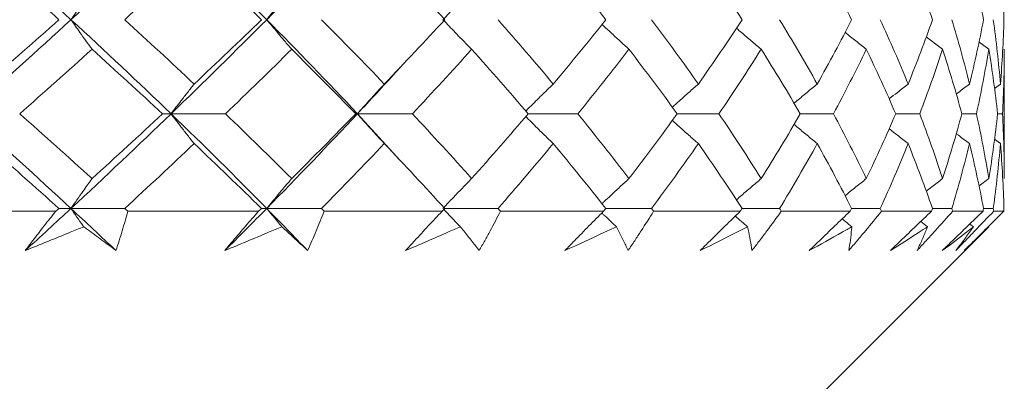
# Model space of a CAD drawing. Header units: inches. Extents: x 1.8 to 31.6, y 1.9 to 20.6.
# Tile 38 of 81: x 17.178 to 17.554, y 9.941 to 10.079. Entities that reach past the tile are written whole.
import ezdxf

# ---------------------------------------------------------------- set-up
doc = ezdxf.new("R2010")
doc.units = ezdxf.units.IN
doc.header["$MEASUREMENT"] = 0

msp = doc.modelspace()

# ---------------------------------------------------------------- linework, layer by layer
at = {"color": 7, "linetype": 'Continuous', "lineweight": 15}
for p, q in [((17.54799, 10.06806), (17.54423, 10.07086)), ((17.5539, 10.01864), (17.5539, 10.06806)), ((17.55242, 10.05476), (17.55018, 10.0531)), ((17.23592, 10.0434), (17.23264, 10.0434)), ((17.23592, 10.0434), (17.25667, 10.0434)), ((17.30704, 10.0434), (17.30638, 10.0434)), ((17.30704, 10.0434), (17.32341, 10.02553)), ((17.30704, 10.0434), (17.32804, 10.0434)), ((17.3722, 10.0434), (17.39114, 10.0434)), ((17.42906, 10.0434), (17.44498, 10.0434)), ((17.47606, 10.0434), (17.48871, 10.0434)), ((17.51246, 10.0434), (17.52164, 10.0434)), ((17.53769, 10.0434), (17.54325, 10.0434)), ((17.55134, 10.0434), (17.55321, 10.0434)), ((17.55242, 10.03201), (17.55015, 10.0337)), ((17.54799, 10.01864), (17.54425, 10.01584)), ((17.19194, 10.00614), (17.13788, 10.00614)), ((17.19315, 10.00723), (17.19773, 10.00723)), ((17.21823, 10.00723), (17.19773, 10.00723)), ((17.26932, 10.00614), (17.21941, 10.00614)), ((17.27241, 10.00723), (17.27043, 10.00723)), ((17.27241, 10.00723), (17.29332, 10.00723)), ((17.33936, 10.00614), (17.29439, 10.00614)), ((17.34035, 10.00723), (17.36069, 10.00723)), ((17.40096, 10.00614), (17.36163, 10.00614)), ((17.40181, 10.00723), (17.41927, 10.00723)), ((17.45314, 10.00614), (17.42008, 10.00614)), ((17.45385, 10.00723), (17.46816, 10.00723)), ((17.49508, 10.00614), (17.46881, 10.00614)), ((17.49563, 10.00723), (17.50656, 10.00723)), ((17.52612, 10.00614), (17.50706, 10.00614)), ((17.5265, 10.00723), (17.53389, 10.00723)), ((17.54577, 10.00614), (17.53421, 10.00614)), ((17.54598, 10.00723), (17.5497, 10.00723)), ((17.55372, 10.00614), (17.54985, 10.00614)), ((17.4289, 9.88114), (17.54799, 10.00023)), ((17.54212, 10.00023), (17.54074, 10.00129)), ((17.54799, 10.00023), (17.54786, 10.00032))]:
    msp.add_line(p, q, dxfattribs=at)
for points in [[(17.15799, 10.11504), (17.17147, 10.10316), (17.18471, 10.09134), (17.19773, 10.07937)], [(17.23592, 10.11504), (17.22347, 10.10316), (17.21076, 10.09134), (17.19773, 10.07937)], [(17.23592, 10.11504), (17.24837, 10.10316), (17.26052, 10.09134), (17.27241, 10.07937)], [(17.30704, 10.11504), (17.29582, 10.10316), (17.2843, 10.09134), (17.27241, 10.07937)], [(17.16522, 10.10382), (17.17462, 10.09572), (17.18394, 10.08757), (17.19315, 10.07937)], [(17.24474, 10.10382), (17.23605, 10.09572), (17.22721, 10.08757), (17.21823, 10.07937)], [(17.24474, 10.10382), (17.25342, 10.09572), (17.26199, 10.08757), (17.27043, 10.07937)], [(17.31731, 10.10382), (17.32514, 10.09572), (17.33282, 10.08757), (17.34035, 10.07937)], [(17.38179, 10.10382), (17.38863, 10.09572), (17.39531, 10.08757), (17.40181, 10.07937)], [(17.43715, 10.10382), (17.4429, 10.09572), (17.44847, 10.08757), (17.45385, 10.07937)], [(17.48252, 10.10382), (17.48709, 10.09572), (17.49146, 10.08757), (17.49563, 10.07937)], [(17.51719, 10.10382), (17.52051, 10.09572), (17.52362, 10.08757), (17.5265, 10.07937)], [(17.54062, 10.10382), (17.54263, 10.09572), (17.54442, 10.08757), (17.54598, 10.07937)], [(17.55242, 10.10382), (17.55309, 10.09572), (17.55354, 10.08757), (17.55375, 10.07937)], [(17.19773, 10.07937), (17.18476, 10.06745), (17.1715, 10.05545), (17.15799, 10.0434)], [(17.19315, 10.07937), (17.18397, 10.07121), (17.17465, 10.063), (17.16522, 10.05476)], [(17.19773, 10.07937), (17.2107, 10.06745), (17.22345, 10.05545), (17.23592, 10.0434)], [(17.21823, 10.07937), (17.22719, 10.07121), (17.23603, 10.063), (17.24474, 10.05476)], [(17.27241, 10.07937), (17.26057, 10.06745), (17.2484, 10.05545), (17.23592, 10.0434)], [(17.27043, 10.07937), (17.26202, 10.07121), (17.25345, 10.063), (17.24474, 10.05476)], [(17.27241, 10.07937), (17.28424, 10.06745), (17.2958, 10.05545), (17.30704, 10.0434)], [(17.29332, 10.07937), (17.30146, 10.07121), (17.30946, 10.063), (17.31731, 10.05476)], [(17.34035, 10.07937), (17.33285, 10.07121), (17.32516, 10.063), (17.31731, 10.05476)], [(17.36069, 10.07937), (17.36788, 10.07121), (17.37492, 10.063), (17.38179, 10.05476)], [(17.40181, 10.07937), (17.39533, 10.07121), (17.38865, 10.063), (17.38179, 10.05476)], [(17.41927, 10.07937), (17.42541, 10.07121), (17.43137, 10.063), (17.43715, 10.05476)], [(17.45385, 10.07937), (17.44849, 10.07121), (17.44292, 10.063), (17.43715, 10.05476)], [(17.46816, 10.07937), (17.47314, 10.07121), (17.47793, 10.063), (17.48252, 10.05476)], [(17.49563, 10.07937), (17.49148, 10.07121), (17.48711, 10.063), (17.48252, 10.05476)], [(17.50656, 10.07937), (17.51032, 10.07121), (17.51386, 10.063), (17.51719, 10.05476)], [(17.5265, 10.07937), (17.52362, 10.07121), (17.52052, 10.063), (17.51719, 10.05476)], [(17.53389, 10.07937), (17.53635, 10.07121), (17.5386, 10.063), (17.54062, 10.05476)], [(17.54598, 10.07937), (17.54442, 10.07121), (17.54263, 10.063), (17.54062, 10.05476)], [(17.5497, 10.07937), (17.55084, 10.07121), (17.55174, 10.063), (17.55242, 10.05476)], [(17.55375, 10.07937), (17.55354, 10.07121), (17.5531, 10.063), (17.55242, 10.05476)], [(17.20577, 10.06806), (17.1967, 10.05987), (17.18749, 10.05165), (17.17816, 10.0434)], [(17.20577, 10.06806), (17.21484, 10.05987), (17.2238, 10.05165), (17.23264, 10.0434)], [(17.28197, 10.06806), (17.27369, 10.05987), (17.26525, 10.05165), (17.25667, 10.0434)], [(17.28197, 10.06806), (17.29025, 10.05987), (17.29839, 10.05165), (17.30638, 10.0434)], [(17.35063, 10.06806), (17.34327, 10.05987), (17.33574, 10.05165), (17.32804, 10.0434)], [(17.35063, 10.06806), (17.35798, 10.05987), (17.36518, 10.05165), (17.3722, 10.0434)], [(17.41066, 10.06806), (17.40435, 10.05987), (17.39784, 10.05165), (17.39114, 10.0434)], [(17.41066, 10.06806), (17.41698, 10.05987), (17.42311, 10.05165), (17.42906, 10.0434)], [(17.46113, 10.06806), (17.45595, 10.05987), (17.45057, 10.05165), (17.44498, 10.0434)], [(17.46113, 10.06806), (17.46631, 10.05987), (17.47129, 10.05165), (17.47606, 10.0434)], [(17.50123, 10.06806), (17.49728, 10.05987), (17.4931, 10.05165), (17.48871, 10.0434)], [(17.50123, 10.06806), (17.50519, 10.05987), (17.50893, 10.05165), (17.51246, 10.0434)], [(17.53034, 10.06806), (17.52767, 10.05987), (17.52477, 10.05165), (17.52164, 10.0434)], [(17.53034, 10.06806), (17.53301, 10.05987), (17.53546, 10.05165), (17.53769, 10.0434)], [(17.54799, 10.06806), (17.54664, 10.05987), (17.54506, 10.05165), (17.54325, 10.0434)], [(17.54799, 10.06806), (17.54933, 10.05987), (17.55045, 10.05165), (17.55134, 10.0434)], [(17.5539, 10.06806), (17.5539, 10.05987), (17.55367, 10.05165), (17.55321, 10.0434)], [(17.15799, 10.0434), (17.17146, 10.03138), (17.18473, 10.01931), (17.19773, 10.00723)], [(17.17816, 10.0434), (17.18747, 10.03516), (17.19668, 10.02691), (17.20577, 10.01864)], [(17.23592, 10.0434), (17.22348, 10.03138), (17.21074, 10.01931), (17.19773, 10.00723)], [(17.23264, 10.0434), (17.22382, 10.03516), (17.21486, 10.02691), (17.20577, 10.01864)], [(17.23592, 10.0434), (17.24836, 10.03138), (17.26054, 10.01931), (17.27241, 10.00723)], [(17.25667, 10.0434), (17.26524, 10.03516), (17.27367, 10.02691), (17.28197, 10.01864)], [(17.30704, 10.0434), (17.29583, 10.03138), (17.28428, 10.01931), (17.27241, 10.00723)], [(17.30638, 10.0434), (17.2984, 10.03516), (17.29026, 10.02691), (17.28197, 10.01864)], [(17.32804, 10.0434), (17.33573, 10.03516), (17.34326, 10.02691), (17.35063, 10.01864)], [(17.3722, 10.0434), (17.36519, 10.03516), (17.35799, 10.02691), (17.35063, 10.01864)], [(17.39114, 10.0434), (17.39783, 10.03516), (17.40434, 10.02691), (17.41066, 10.01864)], [(17.42906, 10.0434), (17.42313, 10.03516), (17.41699, 10.02691), (17.41066, 10.01864)], [(17.44498, 10.0434), (17.45056, 10.03516), (17.45594, 10.02691), (17.46113, 10.01864)], [(17.47606, 10.0434), (17.4713, 10.03516), (17.46632, 10.02691), (17.46113, 10.01864)], [(17.48871, 10.0434), (17.49309, 10.03516), (17.49727, 10.02691), (17.50123, 10.01864)], [(17.51246, 10.0434), (17.50894, 10.03516), (17.50519, 10.02691), (17.50123, 10.01864)], [(17.52164, 10.0434), (17.52476, 10.03516), (17.52766, 10.02691), (17.53034, 10.01864)], [(17.53769, 10.0434), (17.53547, 10.03516), (17.53301, 10.02691), (17.53034, 10.01864)], [(17.54325, 10.0434), (17.54506, 10.03516), (17.54664, 10.02691), (17.54799, 10.01864)], [(17.55134, 10.0434), (17.55045, 10.03516), (17.54934, 10.02691), (17.54799, 10.01864)], [(17.55321, 10.0434), (17.55367, 10.03516), (17.5539, 10.02691), (17.5539, 10.01864)], [(17.16522, 10.03201), (17.17464, 10.02376), (17.18395, 10.0155), (17.19315, 10.00723)], [(17.24474, 10.03201), (17.23604, 10.02376), (17.2272, 10.0155), (17.21823, 10.00723)], [(17.24474, 10.03201), (17.25344, 10.02376), (17.262, 10.0155), (17.27043, 10.00723)], [(17.31731, 10.03201), (17.30947, 10.02376), (17.30147, 10.0155), (17.29332, 10.00723)], [(17.31731, 10.03201), (17.32515, 10.02376), (17.33283, 10.0155), (17.34035, 10.00723)], [(17.38179, 10.03201), (17.37493, 10.02376), (17.3679, 10.0155), (17.36069, 10.00723)], [(17.38179, 10.03201), (17.38864, 10.02376), (17.39532, 10.0155), (17.40181, 10.00723)], [(17.43715, 10.03201), (17.43139, 10.02376), (17.42543, 10.0155), (17.41927, 10.00723)], [(17.43715, 10.03201), (17.44291, 10.02376), (17.44848, 10.0155), (17.45385, 10.00723)], [(17.48252, 10.03201), (17.47794, 10.02376), (17.47315, 10.0155), (17.46816, 10.00723)], [(17.48252, 10.03201), (17.4871, 10.02376), (17.49147, 10.0155), (17.49563, 10.00723)], [(17.51719, 10.03201), (17.51387, 10.02376), (17.51033, 10.0155), (17.50656, 10.00723)], [(17.51719, 10.03201), (17.52051, 10.02376), (17.52362, 10.0155), (17.5265, 10.00723)], [(17.54062, 10.03201), (17.5386, 10.02376), (17.53636, 10.0155), (17.53389, 10.00723)], [(17.54062, 10.03201), (17.54263, 10.02376), (17.54442, 10.0155), (17.54598, 10.00723)], [(17.55242, 10.03201), (17.55175, 10.02376), (17.55084, 10.0155), (17.5497, 10.00723)], [(17.55242, 10.03201), (17.5531, 10.02376), (17.55354, 10.0155), (17.55375, 10.00723)], [(17.19773, 10.00723), (17.19196, 10.00187), (17.18614, 9.9965), (17.18027, 9.99114)], [(17.19315, 10.00723), (17.19275, 10.00686), (17.19235, 10.0065), (17.19194, 10.00614)], [(17.19773, 10.00723), (17.2035, 10.00187), (17.20922, 9.9965), (17.21489, 9.99114)], [(17.21823, 10.00723), (17.21862, 10.00686), (17.21902, 10.0065), (17.21941, 10.00614)], [(17.27241, 10.00723), (17.26714, 10.00187), (17.26181, 9.9965), (17.25643, 9.99114)], [(17.27043, 10.00723), (17.27006, 10.00686), (17.26969, 10.0065), (17.26932, 10.00614)], [(17.27241, 10.00723), (17.27767, 10.00187), (17.28288, 9.9965), (17.28802, 9.99114)], [(17.29332, 10.00723), (17.29368, 10.00686), (17.29403, 10.0065), (17.29439, 10.00614)], [(17.34035, 10.00723), (17.34002, 10.00686), (17.33969, 10.0065), (17.33936, 10.00614)], [(17.36069, 10.00723), (17.361, 10.00686), (17.36132, 10.0065), (17.36163, 10.00614)], [(17.40181, 10.00723), (17.40153, 10.00686), (17.40124, 10.0065), (17.40096, 10.00614)], [(17.41927, 10.00723), (17.41954, 10.00686), (17.41981, 10.0065), (17.42008, 10.00614)], [(17.45385, 10.00723), (17.45361, 10.00686), (17.45338, 10.0065), (17.45314, 10.00614)], [(17.46816, 10.00723), (17.46838, 10.00686), (17.46859, 10.0065), (17.46881, 10.00614)], [(17.49563, 10.00723), (17.49545, 10.00686), (17.49526, 10.0065), (17.49508, 10.00614)], [(17.50656, 10.00723), (17.50673, 10.00686), (17.50689, 10.0065), (17.50706, 10.00614)], [(17.5265, 10.00723), (17.52638, 10.00686), (17.52625, 10.0065), (17.52612, 10.00614)], [(17.53389, 10.00723), (17.534, 10.00686), (17.5341, 10.0065), (17.53421, 10.00614)], [(17.54598, 10.00723), (17.54591, 10.00686), (17.54584, 10.0065), (17.54577, 10.00614)], [(17.5497, 10.00723), (17.54975, 10.00686), (17.5498, 10.0065), (17.54985, 10.00614)], [(17.55375, 10.00723), (17.55374, 10.00686), (17.55373, 10.0065), (17.55372, 10.00614)]]:
    msp.add_open_spline(points, degree=3, dxfattribs=at)
for points, knots in [([(17.20577, 10.09065), (17.205, 10.0896), (17.20423, 10.08854), (17.20346, 10.08748), (17.20269, 10.08641), (17.20192, 10.08535), (17.20116, 10.08427), (17.20001, 10.08265), (17.19887, 10.08102), (17.19773, 10.07937)], [0, 0, 0, 0, 0.0001359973, 0.0001359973, 0.0001359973, 0.0002719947, 0.0002719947, 0.0002719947, 0.0004766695, 0.0004766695, 0.0004766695, 0.0004766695]), ([(17.28197, 10.09065), (17.28105, 10.0896), (17.28013, 10.08854), (17.27922, 10.08748), (17.2783, 10.08641), (17.27739, 10.08535), (17.27649, 10.08427), (17.27512, 10.08265), (17.27376, 10.08102), (17.27241, 10.07937)], [0, 0, 0, 0, 0.0001359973, 0.0001359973, 0.0001359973, 0.0002719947, 0.0002719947, 0.0002719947, 0.0004766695, 0.0004766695, 0.0004766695, 0.0004766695]), ([(17.35063, 10.09065), (17.34958, 10.0896), (17.34853, 10.08854), (17.34748, 10.08748), (17.34644, 10.08641), (17.34539, 10.08535), (17.34436, 10.08427), (17.34279, 10.08265), (17.34124, 10.08102), (17.33969, 10.07937)], [0, 0, 0, 0, 0.0001359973, 0.0001359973, 0.0001359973, 0.0002719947, 0.0002719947, 0.0002719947, 0.0004766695, 0.0004766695, 0.0004766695, 0.0004766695]), ([(17.20577, 10.06806), (17.205, 10.06912), (17.20423, 10.07018), (17.20346, 10.07124), (17.2027, 10.07231), (17.20193, 10.07338), (17.20117, 10.07446), (17.20002, 10.07608), (17.19887, 10.07772), (17.19773, 10.07937)], [0, 0, 0, 0, 0.0001359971, 0.0001359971, 0.0001359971, 0.0002719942, 0.0002719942, 0.0002719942, 0.00047718, 0.00047718, 0.00047718, 0.00047718]), ([(17.28197, 10.06806), (17.28105, 10.06912), (17.28014, 10.07018), (17.27922, 10.07124), (17.27831, 10.07231), (17.2774, 10.07338), (17.27649, 10.07446), (17.27513, 10.07608), (17.27376, 10.07772), (17.27241, 10.07937)], [0, 0, 0, 0, 0.0001359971, 0.0001359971, 0.0001359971, 0.0002719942, 0.0002719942, 0.0002719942, 0.00047718, 0.00047718, 0.00047718, 0.00047718]), ([(17.35063, 10.06806), (17.34958, 10.06912), (17.34853, 10.07018), (17.34749, 10.07124), (17.34644, 10.07231), (17.3454, 10.07338), (17.34437, 10.07446), (17.3428, 10.07608), (17.34124, 10.07772), (17.33969, 10.07937)], [0, 0, 0, 0, 0.0001359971, 0.0001359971, 0.0001359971, 0.0002719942, 0.0002719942, 0.0002719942, 0.00047718, 0.00047718, 0.00047718, 0.00047718]), ([(17.41066, 10.06806), (17.4095, 10.06912), (17.40717, 10.07124), (17.404, 10.07419), (17.40173, 10.07631), (17.40063, 10.07737), (17.40039, 10.0776)], [0, 0, 0, 0, 0.3370691, 0.6741382, 0.9284089, 1, 1, 1, 1]), ([(17.46113, 10.06806), (17.45987, 10.06912), (17.45735, 10.07124), (17.4542, 10.07393), (17.45232, 10.07557), (17.45168, 10.07613)], [0, 0, 0, 0, 0.397477, 0.794954, 1, 1, 1, 1]), ([(17.50123, 10.06806), (17.4999, 10.06912), (17.49722, 10.07124), (17.49452, 10.07341), (17.49316, 10.07453), (17.49312, 10.07456)], [0, 0, 0, 0, 0.49199, 0.983981, 1, 1, 1, 1]), ([(17.53034, 10.06806), (17.52894, 10.06912), (17.52686, 10.0707), (17.52479, 10.07231), (17.52411, 10.07284)], [0, 0, 0, 0, 0.668034, 1, 1, 1, 1]), ([(17.32341, 10.06121), (17.32283, 10.06056), (17.31753, 10.05464), (17.31198, 10.0487), (17.30704, 10.0434)], [0, 0, 0, 0, 0.108619, 1, 1, 1, 1]), ([(17.24474, 10.05476), (17.24389, 10.05371), (17.24305, 10.05265), (17.24221, 10.05158), (17.24137, 10.05051), (17.24053, 10.04943), (17.2397, 10.04835), (17.23843, 10.04671), (17.23717, 10.04506), (17.23592, 10.0434)], [0, 0, 0, 0, 0.0001359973, 0.0001359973, 0.0001359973, 0.0002719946, 0.0002719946, 0.0002719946, 0.0004780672, 0.0004780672, 0.0004780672, 0.0004780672]), ([(17.31731, 10.05476), (17.31633, 10.05371), (17.31534, 10.05265), (17.31437, 10.05158), (17.31339, 10.05051), (17.31241, 10.04943), (17.31144, 10.04835), (17.30997, 10.04671), (17.3085, 10.04506), (17.30704, 10.0434)], [0, 0, 0, 0, 0.0001359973, 0.0001359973, 0.0001359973, 0.0002719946, 0.0002719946, 0.0002719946, 0.0004780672, 0.0004780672, 0.0004780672, 0.0004780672]), ([(17.38179, 10.05476), (17.38068, 10.0537), (17.37847, 10.05158), (17.37544, 10.04862), (17.37305, 10.04624), (17.37176, 10.04494), (17.37129, 10.04446)], [0, 0, 0, 0, 0.3134192, 0.6268385, 0.8642894, 1, 1, 1, 1]), ([(17.43715, 10.05476), (17.43593, 10.05371), (17.43472, 10.05265), (17.43351, 10.05158), (17.43231, 10.05051), (17.4311, 10.04943), (17.42991, 10.04835), (17.42901, 10.04754), (17.42811, 10.04673), (17.42722, 10.04592)], [0, 0, 0, 0, 0.0001359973, 0.0001359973, 0.0001359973, 0.0002719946, 0.0002719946, 0.0002719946, 0.000373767, 0.000373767, 0.000373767, 0.000373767]), ([(17.48252, 10.05476), (17.48122, 10.0537), (17.47862, 10.05158), (17.47568, 10.04913), (17.47404, 10.04774), (17.47368, 10.04744)], [0, 0, 0, 0, 0.438298, 0.876596, 1, 1, 1, 1]), ([(17.51719, 10.05476), (17.51583, 10.05371), (17.5134, 10.05183), (17.51101, 10.04992), (17.50996, 10.04908)], [0, 0, 0, 0, 0.564106, 1, 1, 1, 1]), ([(17.54062, 10.05476), (17.5392, 10.05371), (17.53751, 10.05244), (17.53584, 10.05115), (17.53556, 10.05094)], [0, 0, 0, 0, 0.834736, 1, 1, 1, 1]), ([(17.24474, 10.03201), (17.24389, 10.03307), (17.24305, 10.03413), (17.24221, 10.0352), (17.24137, 10.03628), (17.24054, 10.03735), (17.2397, 10.03843), (17.23844, 10.04007), (17.23718, 10.04173), (17.23592, 10.0434)], [0, 0, 0, 0, 0.0001359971, 0.0001359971, 0.0001359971, 0.0002719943, 0.0002719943, 0.0002719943, 0.0004783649, 0.0004783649, 0.0004783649, 0.0004783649]), ([(17.31731, 10.03201), (17.31633, 10.03307), (17.31535, 10.03413), (17.31437, 10.0352), (17.31339, 10.03628), (17.31242, 10.03735), (17.31145, 10.03843), (17.30997, 10.04007), (17.3085, 10.04173), (17.30704, 10.0434)], [0, 0, 0, 0, 0.0001359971, 0.0001359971, 0.0001359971, 0.0002719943, 0.0002719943, 0.0002719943, 0.0004783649, 0.0004783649, 0.0004783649, 0.0004783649]), ([(17.38179, 10.03201), (17.38068, 10.03307), (17.37847, 10.0352), (17.37545, 10.03817), (17.37305, 10.04055), (17.37176, 10.04186), (17.37128, 10.04233)], [0, 0, 0, 0, 0.3131868, 0.6263737, 0.8639925, 1, 1, 1, 1]), ([(17.43715, 10.03201), (17.43593, 10.03307), (17.43472, 10.03413), (17.43352, 10.0352), (17.43231, 10.03628), (17.43111, 10.03735), (17.42991, 10.03843), (17.42901, 10.03925), (17.42811, 10.04006), (17.42722, 10.04088)], [0, 0, 0, 0, 0.0001359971, 0.0001359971, 0.0001359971, 0.0002719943, 0.0002719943, 0.0002719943, 0.000374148, 0.000374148, 0.000374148, 0.000374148]), ([(17.48252, 10.03201), (17.48122, 10.03307), (17.47863, 10.0352), (17.47568, 10.03766), (17.47404, 10.03905), (17.47367, 10.03936)], [0, 0, 0, 0, 0.4376274, 0.8752548, 1, 1, 1, 1]), ([(17.51719, 10.03201), (17.51583, 10.03307), (17.5134, 10.03496), (17.511, 10.03688), (17.50995, 10.03771)], [0, 0, 0, 0, 0.562692, 1, 1, 1, 1]), ([(17.54062, 10.03201), (17.53921, 10.03307), (17.53751, 10.03435), (17.53582, 10.03564), (17.53554, 10.03586)], [0, 0, 0, 0, 0.8307501, 1, 1, 1, 1]), ([(17.19773, 10.00723), (17.19849, 10.00833), (17.19924, 10.00942), (17.2, 10.01051), (17.20076, 10.0116), (17.20151, 10.01269), (17.20228, 10.01376), (17.20344, 10.0154), (17.2046, 10.01703), (17.20577, 10.01864)], [0, 0, 0, 0, 0.0001359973, 0.0001359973, 0.0001359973, 0.0002719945, 0.0002719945, 0.0002719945, 0.000478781, 0.000478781, 0.000478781, 0.000478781]), ([(17.28197, 10.01864), (17.28105, 10.01758), (17.28014, 10.01651), (17.27923, 10.01544), (17.27832, 10.01437), (17.27741, 10.01329), (17.27651, 10.01221), (17.27514, 10.01056), (17.27377, 10.0089), (17.27241, 10.00723)], [0, 0, 0, 0, 0.0001359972, 0.0001359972, 0.0001359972, 0.0002719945, 0.0002719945, 0.0002719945, 0.0004787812, 0.0004787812, 0.0004787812, 0.0004787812]), ([(17.35063, 10.01864), (17.34958, 10.01758), (17.34854, 10.01651), (17.3475, 10.01544), (17.34646, 10.01437), (17.34542, 10.01329), (17.34438, 10.01221), (17.34281, 10.01056), (17.34125, 10.0089), (17.33969, 10.00723)], [0, 0, 0, 0, 0.0001359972, 0.0001359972, 0.0001359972, 0.0002719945, 0.0002719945, 0.0002719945, 0.0004787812, 0.0004787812, 0.0004787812, 0.0004787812]), ([(17.41066, 10.01864), (17.4095, 10.01758), (17.40718, 10.01545), (17.40401, 10.01247), (17.40174, 10.01033), (17.40063, 10.00925), (17.40039, 10.00902)], [0, 0, 0, 0, 0.336024, 0.672049, 0.927508, 1, 1, 1, 1]), ([(17.46113, 10.01864), (17.45987, 10.01758), (17.45736, 10.01545), (17.45422, 10.01273), (17.45233, 10.01107), (17.45168, 10.0105)], [0, 0, 0, 0, 0.3963976, 0.7927953, 1, 1, 1, 1]), ([(17.50123, 10.01864), (17.4999, 10.01758), (17.49724, 10.01545), (17.49454, 10.01326), (17.49317, 10.01213), (17.49313, 10.01209)], [0, 0, 0, 0, 0.491003, 0.982006, 1, 1, 1, 1]), ([(17.53034, 10.01864), (17.52895, 10.01758), (17.52687, 10.01599), (17.52481, 10.01437), (17.52412, 10.01383)], [0, 0, 0, 0, 0.667652, 1, 1, 1, 1]), ([(17.18027, 9.99114), (17.18121, 9.9924), (17.18216, 9.99365), (17.18311, 9.9949), (17.18455, 9.99678), (17.186, 9.99866), (17.18747, 10.00053), (17.18894, 10.0024), (17.19043, 10.00427), (17.19194, 10.00614)], [0, 0, 0, 0, 0.0001378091, 0.0001378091, 0.0001378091, 0.000344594, 0.000344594, 0.000344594, 0.0005514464, 0.0005514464, 0.0005514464, 0.0005514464]), ([(17.19773, 10.00723), (17.19849, 10.00612), (17.19924, 10.00503), (17.2, 10.00394), (17.20075, 10.00285), (17.20151, 10.00176), (17.20228, 10.00069), (17.20238, 10.00053), (17.20249, 10.00038), (17.2026, 10.00023)], [0, 0, 0, 0, 0.0001359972, 0.0001359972, 0.0001359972, 0.0002719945, 0.0002719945, 0.0002719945, 0.0002913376, 0.0002913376, 0.0002913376, 0.0002913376]), ([(17.21941, 10.00614), (17.21873, 10.00365), (17.21802, 10.00116), (17.21727, 9.99866), (17.21689, 9.99741), (17.21651, 9.99616), (17.21611, 9.9949), (17.21571, 9.99365), (17.21531, 9.9924), (17.21489, 9.99114)], [0, 0, 0, 0, 0.0002756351, 0.0002756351, 0.0002756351, 0.0004135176, 0.0004135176, 0.0004135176, 0.0005514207, 0.0005514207, 0.0005514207, 0.0005514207]), ([(17.25643, 9.99114), (17.25747, 9.9924), (17.25852, 9.99365), (17.25958, 9.9949), (17.26117, 9.99678), (17.26278, 9.99866), (17.2644, 10.00053), (17.26603, 10.0024), (17.26767, 10.00427), (17.26932, 10.00614)], [0, 0, 0, 0, 0.0001378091, 0.0001378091, 0.0001378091, 0.000344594, 0.000344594, 0.000344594, 0.0005514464, 0.0005514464, 0.0005514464, 0.0005514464]), ([(17.2782, 10.00023), (17.27764, 10.0009), (17.27707, 10.00157), (17.27651, 10.00224), (17.27514, 10.00389), (17.27377, 10.00555), (17.27241, 10.00723)], [0.0001875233, 0.0001875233, 0.0001875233, 0.0001875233, 0.0002719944, 0.0002719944, 0.0002719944, 0.0004788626, 0.0004788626, 0.0004788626, 0.0004788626]), ([(17.29439, 10.00614), (17.2934, 10.00365), (17.29238, 10.00116), (17.29132, 9.99866), (17.29079, 9.99741), (17.29025, 9.99616), (17.2897, 9.9949), (17.28915, 9.99365), (17.28859, 9.9924), (17.28802, 9.99114)], [0, 0, 0, 0, 0.0002756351, 0.0002756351, 0.0002756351, 0.0004135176, 0.0004135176, 0.0004135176, 0.0005514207, 0.0005514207, 0.0005514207, 0.0005514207]), ([(17.32545, 9.99114), (17.32658, 9.9924), (17.32772, 9.99365), (17.32887, 9.9949), (17.33059, 9.99678), (17.33233, 9.99866), (17.33407, 10.00053), (17.33582, 10.0024), (17.33759, 10.00427), (17.33936, 10.00614)], [0, 0, 0, 0, 0.0001378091, 0.0001378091, 0.0001378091, 0.000344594, 0.000344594, 0.000344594, 0.0005514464, 0.0005514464, 0.0005514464, 0.0005514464]), ([(17.34632, 10.00023), (17.34567, 10.0009), (17.34424, 10.00239), (17.34214, 10.0046), (17.34069, 10.00615), (17.34003, 10.00687)], [0, 0, 0, 0, 0.305434, 0.679424, 1, 1, 1, 1]), ([(17.36163, 10.00614), (17.36035, 10.00365), (17.35903, 10.00116), (17.35768, 9.99866), (17.357, 9.99741), (17.35632, 9.99616), (17.35562, 9.9949), (17.35493, 9.99365), (17.35423, 9.9924), (17.35352, 9.99114)], [0, 0, 0, 0, 0.0002756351, 0.0002756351, 0.0002756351, 0.0004135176, 0.0004135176, 0.0004135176, 0.0005514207, 0.0005514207, 0.0005514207, 0.0005514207]), ([(17.38625, 9.99114), (17.38745, 9.9924), (17.38866, 9.99365), (17.38988, 9.9949), (17.3917, 9.99678), (17.39354, 9.99866), (17.39538, 10.00053), (17.39723, 10.0024), (17.39909, 10.00427), (17.40096, 10.00614)], [0, 0, 0, 0, 0.0001378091, 0.0001378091, 0.0001378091, 0.000344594, 0.000344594, 0.000344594, 0.0005514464, 0.0005514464, 0.0005514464, 0.0005514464]), ([(17.42008, 10.00614), (17.41852, 10.00365), (17.41693, 10.00116), (17.41531, 9.99866), (17.41449, 9.99741), (17.41368, 9.99616), (17.41285, 9.9949), (17.41202, 9.99365), (17.41119, 9.9924), (17.41035, 9.99114)], [0, 0, 0, 0, 0.0002756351, 0.0002756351, 0.0002756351, 0.0004135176, 0.0004135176, 0.0004135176, 0.0005514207, 0.0005514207, 0.0005514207, 0.0005514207]), ([(17.43786, 9.99114), (17.43912, 9.9924), (17.44038, 9.99365), (17.44164, 9.9949), (17.44354, 9.99678), (17.44545, 9.99866), (17.44736, 10.00053), (17.44928, 10.0024), (17.45121, 10.00427), (17.45314, 10.00614)], [0, 0, 0, 0, 0.0001378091, 0.0001378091, 0.0001378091, 0.000344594, 0.000344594, 0.000344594, 0.0005514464, 0.0005514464, 0.0005514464, 0.0005514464]), ([(17.46881, 10.00614), (17.467, 10.00365), (17.46516, 10.00116), (17.46329, 9.99866), (17.46236, 9.99741), (17.46142, 9.99616), (17.46047, 9.9949), (17.45952, 9.99365), (17.45857, 9.9924), (17.45761, 9.99114)], [0, 0, 0, 0, 0.0002756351, 0.0002756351, 0.0002756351, 0.0004135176, 0.0004135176, 0.0004135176, 0.0005514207, 0.0005514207, 0.0005514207, 0.0005514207]), ([(17.47947, 9.99114), (17.48076, 9.9924), (17.48205, 9.99365), (17.48335, 9.9949), (17.48529, 9.99678), (17.48724, 9.99866), (17.4892, 10.00053), (17.49115, 10.0024), (17.49311, 10.00427), (17.49508, 10.00614)], [0, 0, 0, 0, 0.0001378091, 0.0001378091, 0.0001378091, 0.000344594, 0.000344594, 0.000344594, 0.0005514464, 0.0005514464, 0.0005514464, 0.0005514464]), ([(17.50706, 10.00614), (17.50502, 10.00365), (17.50296, 10.00116), (17.50088, 9.99866), (17.49984, 9.99741), (17.49879, 9.99616), (17.49774, 9.9949), (17.49669, 9.99365), (17.49563, 9.9924), (17.49457, 9.99114)], [0, 0, 0, 0, 0.0002756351, 0.0002756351, 0.0002756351, 0.0004135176, 0.0004135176, 0.0004135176, 0.0005514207, 0.0005514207, 0.0005514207, 0.0005514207]), ([(17.51043, 9.99114), (17.51173, 9.9924), (17.51304, 9.99365), (17.51434, 9.9949), (17.5163, 9.99678), (17.51826, 9.99866), (17.52022, 10.00053), (17.52219, 10.0024), (17.52415, 10.00427), (17.52612, 10.00614)], [0, 0, 0, 0, 0.0001378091, 0.0001378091, 0.0001378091, 0.000344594, 0.000344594, 0.000344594, 0.0005514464, 0.0005514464, 0.0005514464, 0.0005514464]), ([(17.53421, 10.00614), (17.53198, 10.00365), (17.52974, 10.00116), (17.52747, 9.99866), (17.52634, 9.99741), (17.5252, 9.99616), (17.52406, 9.9949), (17.52292, 9.99365), (17.52178, 9.9924), (17.52063, 9.99114)], [0, 0, 0, 0, 0.0002756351, 0.0002756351, 0.0002756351, 0.0004135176, 0.0004135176, 0.0004135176, 0.0005514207, 0.0005514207, 0.0005514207, 0.0005514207]), ([(17.53025, 9.99114), (17.53154, 9.9924), (17.53284, 9.99365), (17.53413, 9.9949), (17.53607, 9.99678), (17.53801, 9.99866), (17.53995, 10.00053), (17.54189, 10.0024), (17.54383, 10.00427), (17.54577, 10.00614)], [0, 0, 0, 0, 0.0001378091, 0.0001378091, 0.0001378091, 0.000344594, 0.000344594, 0.000344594, 0.0005514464, 0.0005514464, 0.0005514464, 0.0005514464]), ([(17.54985, 10.00614), (17.54746, 10.00365), (17.54507, 10.00116), (17.54266, 9.99866), (17.54145, 9.99741), (17.54024, 9.99616), (17.53903, 9.9949), (17.53782, 9.99365), (17.53661, 9.9924), (17.53539, 9.99114)], [0, 0, 0, 0, 0.0002756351, 0.0002756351, 0.0002756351, 0.0004135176, 0.0004135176, 0.0004135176, 0.0005514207, 0.0005514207, 0.0005514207, 0.0005514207]), ([(17.53861, 9.99114), (17.53988, 9.9924), (17.54114, 9.99365), (17.5424, 9.9949), (17.5443, 9.99678), (17.54619, 9.99866), (17.54807, 10.00053), (17.54996, 10.0024), (17.55184, 10.00427), (17.55372, 10.00614)], [0, 0, 0, 0, 0.0001378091, 0.0001378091, 0.0001378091, 0.000344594, 0.000344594, 0.000344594, 0.0005514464, 0.0005514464, 0.0005514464, 0.0005514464]), ([(17.40588, 10.00023), (17.40516, 10.0009), (17.40358, 10.00239), (17.40172, 10.00415), (17.40059, 10.00524), (17.40032, 10.0055)], [0, 0, 0, 0, 0.383984, 0.854156, 1, 1, 1, 1]), ([(17.45595, 10.00023), (17.45517, 10.0009), (17.45361, 10.00225), (17.45205, 10.00362), (17.45126, 10.00432)], [0, 0, 0, 0, 0.49369, 1, 1, 1, 1]), ([(17.49573, 10.00023), (17.49491, 10.0009), (17.49368, 10.0019), (17.49246, 10.00292), (17.49205, 10.00325)], [0, 0, 0, 0, 0.666626, 1, 1, 1, 1]), ([(17.52461, 10.00023), (17.52375, 10.0009), (17.5229, 10.00157), (17.52205, 10.00224), (17.52204, 10.00224), (17.52204, 10.00225), (17.52203, 10.00225)], [0.00018752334, 0.00018752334, 0.00018752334, 0.00018752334, 0.00027199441, 0.00027199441, 0.00027199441, 0.00027249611, 0.00027249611, 0.00027249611, 0.00027249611]), ([(17.2026, 10.00023), (17.20088, 9.99952), (17.19916, 9.99882), (17.19744, 9.99812), (17.19172, 9.99579), (17.186, 9.99346), (17.18027, 9.99114)], [0.0004009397, 0.0004009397, 0.0004009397, 0.0004009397, 0.0005439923, 0.0005439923, 0.0005439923, 0.0010183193, 0.0010183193, 0.0010183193, 0.0010183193]), ([(17.21489, 9.99114), (17.21312, 9.99247), (17.21134, 9.99381), (17.20954, 9.99514), (17.20774, 9.99647), (17.20592, 9.99781), (17.20409, 9.99915), (17.20359, 9.99951), (17.2031, 9.99987), (17.2026, 10.00023)], [0, 0, 0, 0, 0.0002719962, 0.0002719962, 0.0002719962, 0.0005439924, 0.0005439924, 0.0005439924, 0.0006173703, 0.0006173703, 0.0006173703, 0.0006173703]), ([(17.2782, 10.00023), (17.27652, 9.99952), (17.27485, 9.99882), (17.27317, 9.99812), (17.2676, 9.99579), (17.26202, 9.99346), (17.25643, 9.99114)], [0.0004009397, 0.0004009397, 0.0004009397, 0.0004009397, 0.0005439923, 0.0005439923, 0.0005439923, 0.0010183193, 0.0010183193, 0.0010183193, 0.0010183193]), ([(17.28802, 9.99114), (17.28662, 9.99247), (17.2852, 9.99381), (17.28376, 9.99514), (17.28232, 9.99647), (17.28087, 9.99781), (17.27939, 9.99915), (17.279, 9.99951), (17.2786, 9.99987), (17.2782, 10.00023)], [0, 0, 0, 0, 0.0002719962, 0.0002719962, 0.0002719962, 0.0005439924, 0.0005439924, 0.0005439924, 0.0006173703, 0.0006173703, 0.0006173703, 0.0006173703]), ([(17.34632, 10.00023), (17.34471, 9.99952), (17.34311, 9.99882), (17.3415, 9.99812), (17.33617, 9.99579), (17.33082, 9.99346), (17.32545, 9.99114)], [0.0004009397, 0.0004009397, 0.0004009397, 0.0004009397, 0.0005439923, 0.0005439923, 0.0005439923, 0.0010183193, 0.0010183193, 0.0010183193, 0.0010183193]), ([(17.35352, 9.99114), (17.3525, 9.99247), (17.35147, 9.99381), (17.35041, 9.99514), (17.34936, 9.99647), (17.34829, 9.99781), (17.3472, 9.99915), (17.34691, 9.99951), (17.34661, 9.99987), (17.34632, 10.00023)], [0, 0, 0, 0, 0.0002719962, 0.0002719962, 0.0002719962, 0.0005439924, 0.0005439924, 0.0005439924, 0.0006173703, 0.0006173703, 0.0006173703, 0.0006173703]), ([(17.40588, 10.00023), (17.40437, 9.99952), (17.40287, 9.99882), (17.40136, 9.99812), (17.39635, 9.99579), (17.39131, 9.99346), (17.38625, 9.99114)], [0.0004009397, 0.0004009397, 0.0004009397, 0.0004009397, 0.0005439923, 0.0005439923, 0.0005439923, 0.0010183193, 0.0010183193, 0.0010183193, 0.0010183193]), ([(17.41035, 9.99114), (17.40973, 9.99247), (17.4091, 9.99381), (17.40845, 9.99514), (17.4078, 9.99647), (17.40713, 9.99781), (17.40644, 9.99915), (17.40625, 9.99951), (17.40607, 9.99987), (17.40588, 10.00023)], [0, 0, 0, 0, 0.0002719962, 0.0002719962, 0.0002719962, 0.0005439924, 0.0005439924, 0.0005439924, 0.0006173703, 0.0006173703, 0.0006173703, 0.0006173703]), ([(17.45595, 10.00023), (17.45457, 9.99952), (17.45318, 9.99882), (17.45179, 9.99812), (17.44718, 9.99579), (17.44254, 9.99346), (17.43786, 9.99114)], [0.0004009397, 0.0004009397, 0.0004009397, 0.0004009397, 0.0005439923, 0.0005439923, 0.0005439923, 0.0010183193, 0.0010183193, 0.0010183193, 0.0010183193]), ([(17.45761, 9.99114), (17.45741, 9.99247), (17.45719, 9.99381), (17.45695, 9.99514), (17.45671, 9.99647), (17.45646, 9.99781), (17.45618, 9.99915), (17.4561, 9.99951), (17.45603, 9.99987), (17.45595, 10.00023)], [0, 0, 0, 0, 0.0002719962, 0.0002719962, 0.0002719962, 0.0005439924, 0.0005439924, 0.0005439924, 0.0006173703, 0.0006173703, 0.0006173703, 0.0006173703]), ([(17.49573, 10.00023), (17.4945, 9.99952), (17.49325, 9.99882), (17.492, 9.99812), (17.48787, 9.99579), (17.48369, 9.99346), (17.47947, 9.99114)], [0.0004009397, 0.0004009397, 0.0004009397, 0.0004009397, 0.0005439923, 0.0005439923, 0.0005439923, 0.0010183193, 0.0010183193, 0.0010183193, 0.0010183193]), ([(17.49457, 9.99114), (17.49478, 9.99247), (17.49498, 9.99381), (17.49516, 9.99514), (17.49533, 9.99647), (17.49549, 9.99781), (17.49563, 9.99915), (17.49566, 9.99951), (17.4957, 9.99987), (17.49573, 10.00023)], [0, 0, 0, 0, 0.0002719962, 0.0002719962, 0.0002719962, 0.0005439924, 0.0005439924, 0.0005439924, 0.0006173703, 0.0006173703, 0.0006173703, 0.0006173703]), ([(17.52461, 10.00023), (17.52353, 9.99952), (17.52245, 9.99882), (17.52137, 9.99812), (17.51777, 9.99579), (17.51412, 9.99346), (17.51043, 9.99114)], [0.0004009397, 0.0004009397, 0.0004009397, 0.0004009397, 0.0005439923, 0.0005439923, 0.0005439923, 0.0010183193, 0.0010183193, 0.0010183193, 0.0010183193]), ([(17.52063, 9.99114), (17.52126, 9.99247), (17.52187, 9.99381), (17.52246, 9.99514), (17.52305, 9.99647), (17.52362, 9.99781), (17.52417, 9.99915), (17.52432, 9.99951), (17.52446, 9.99987), (17.52461, 10.00023)], [0, 0, 0, 0, 0.0002719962, 0.0002719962, 0.0002719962, 0.0005439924, 0.0005439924, 0.0005439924, 0.0006173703, 0.0006173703, 0.0006173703, 0.0006173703]), ([(17.54212, 10.00023), (17.54122, 9.99952), (17.54032, 9.99882), (17.53942, 9.99812), (17.53641, 9.99579), (17.53336, 9.99346), (17.53025, 9.99114)], [0.0004009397, 0.0004009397, 0.0004009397, 0.0004009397, 0.0005439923, 0.0005439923, 0.0005439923, 0.0010183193, 0.0010183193, 0.0010183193, 0.0010183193]), ([(17.53539, 9.99114), (17.53642, 9.99247), (17.53743, 9.99381), (17.53843, 9.99514), (17.53942, 9.99647), (17.54039, 9.99781), (17.54135, 9.99915), (17.54161, 9.99951), (17.54186, 9.99987), (17.54212, 10.00023)], [0, 0, 0, 0, 0.0002719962, 0.0002719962, 0.0002719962, 0.0005439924, 0.0005439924, 0.0005439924, 0.0006173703, 0.0006173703, 0.0006173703, 0.0006173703]), ([(17.54799, 10.00023), (17.54728, 9.99952), (17.54658, 9.99882), (17.54586, 9.99812), (17.5435, 9.99579), (17.54108, 9.99346), (17.53861, 9.99114)], [0.0004009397, 0.0004009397, 0.0004009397, 0.0004009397, 0.0005439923, 0.0005439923, 0.0005439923, 0.0010183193, 0.0010183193, 0.0010183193, 0.0010183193])]:
    msp.add_open_spline(points, degree=3, knots=knots, dxfattribs=at)

doc.saveas('drawing.dxf')
